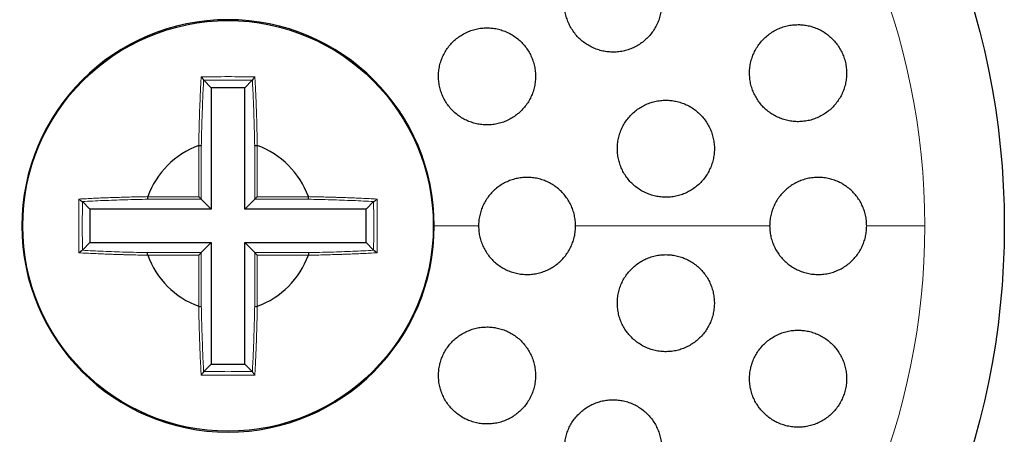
# Model space of a CAD drawing. Header units: millimetres. Extents: x 8 to 761, y 12 to 733.
# Tile 86 of 99: x 435.65 to 455.95, y 712.9 to 721.45. Entities that reach past the tile are written whole.
import ezdxf

# ---------------------------------------------------------------- set-up
doc = ezdxf.new("R2010")
doc.units = ezdxf.units.MM

msp = doc.modelspace()

# ---------------------------------------------------------------- linework, layer by layer
at = {"color": 7, "linetype": 'Continuous', "lineweight": 30}
for p, q in [((439.448, 720.2), (439.446, 720.203)), ((439.604, 720.044), (439.448, 720.2)), ((439.604, 720.044), (439.604, 717.543)), ((440.293, 720.044), (439.604, 720.044)), ((440.293, 720.044), (440.449, 720.2)), ((440.293, 717.543), (440.293, 720.044)), ((440.451, 720.203), (440.449, 720.2)), ((439.345, 718.854), (439.349, 718.855)), ((440.549, 718.855), (440.552, 718.854)), ((438.293, 717.799), (438.294, 717.802)), ((441.604, 717.802), (441.605, 717.799)), ((436.944, 717.701), (436.948, 717.699)), ((437.103, 717.543), (436.948, 717.699)), ((439.604, 717.543), (439.398, 717.749)), ((440.293, 717.543), (440.499, 717.749)), ((442.794, 717.543), (442.95, 717.699)), ((442.95, 717.699), (442.953, 717.701)), ((439.604, 717.543), (437.103, 717.543)), ((437.103, 717.543), (437.103, 716.854)), ((442.794, 717.543), (440.293, 717.543)), ((442.794, 716.854), (442.794, 717.543)), ((437.103, 716.854), (436.948, 716.698)), ((437.103, 716.854), (439.604, 716.854)), ((439.604, 716.854), (439.398, 716.648)), ((439.604, 716.854), (439.604, 714.353)), ((440.293, 716.854), (440.499, 716.648)), ((440.293, 716.854), (442.794, 716.854)), ((440.293, 714.353), (440.293, 716.854)), ((442.794, 716.854), (442.95, 716.698)), ((436.948, 716.698), (436.944, 716.696)), ((438.294, 716.595), (438.293, 716.598)), ((441.605, 716.598), (441.604, 716.595)), ((442.953, 716.696), (442.95, 716.698)), ((439.349, 715.542), (439.345, 715.544)), ((440.552, 715.544), (440.549, 715.542)), ((439.604, 714.353), (439.448, 714.198)), ((439.604, 714.353), (440.293, 714.353)), ((440.293, 714.353), (440.449, 714.198)), ((439.446, 714.194), (439.448, 714.198)), ((440.449, 714.198), (440.451, 714.194))]:
    msp.add_line(p, q, dxfattribs=at)
at = {"color": 252, "linetype": 'Continuous', "lineweight": 0}
for p, q in [((439.349, 717.799), (439.349, 718.854)), ((439.398, 718.85), (439.398, 717.749)), ((440.499, 717.749), (440.499, 718.85)), ((440.549, 718.854), (440.549, 717.799)), ((438.293, 717.799), (439.349, 717.799)), ((440.549, 717.799), (441.605, 717.799)), ((439.398, 717.749), (438.298, 717.749)), ((441.6, 717.749), (440.499, 717.749)), ((445.112, 717.199), (444.199, 717.199)), ((451.112, 717.199), (447.112, 717.199)), ((454.31, 717.199), (453.112, 717.199)), ((439.349, 716.599), (438.293, 716.599)), ((438.298, 716.648), (439.398, 716.648)), ((439.349, 715.543), (439.349, 716.599)), ((439.398, 716.648), (439.398, 715.547)), ((440.499, 716.648), (441.6, 716.648)), ((440.499, 715.547), (440.499, 716.648)), ((441.605, 716.599), (440.549, 716.599)), ((440.549, 716.599), (440.549, 715.543))]:
    msp.add_line(p, q, dxfattribs=at)
at = {"color": 7, "linetype": 'Continuous', "lineweight": 30}
for radius in [16, 4.231]:
    msp.add_circle((439.949, 717.199), radius, dxfattribs=at)
at = {"color": 252, "linetype": 'Continuous', "lineweight": 0}
for start, end in [(90, 0), (0, 90)]:
    msp.add_arc((439.949, 717.199), 14.361, start, end, dxfattribs=at)
at = {"color": 7, "linetype": 'Continuous', "lineweight": 30}
for radius, start, end in [(4.25, 90, 0), (4.25, 0, 90), (1.762, 110.0274, 159.971), (1.762, 20.0274, 69.971), (1.762, 200.0274, 249.971), (1.762, 290.0274, 339.971)]:
    msp.add_arc((439.949, 717.199), radius, start, end, dxfattribs=at)
for points, knots in [([(447.885, 722.78), (447.847, 722.779), (447.772, 722.777), (447.66, 722.757), (447.551, 722.726), (447.447, 722.682), (447.348, 722.627), (447.256, 722.561), (447.172, 722.485), (447.097, 722.399), (447.032, 722.307), (446.978, 722.207), (446.936, 722.101), (446.905, 721.992), (446.888, 721.88), (446.883, 721.767), (446.89, 721.655), (446.911, 721.544), (446.944, 721.436), (446.988, 721.333), (447.044, 721.236), (447.11, 721.145), (447.185, 721.063), (447.27, 720.989), (447.362, 720.926), (447.46, 720.873), (447.564, 720.831), (447.672, 720.801), (447.783, 720.784), (447.895, 720.778), (448.007, 720.786), (448.118, 720.806), (448.226, 720.838), (448.329, 720.882), (448.428, 720.938), (448.519, 721.005), (448.603, 721.082), (448.677, 721.167), (448.741, 721.261), (448.795, 721.361), (448.836, 721.466), (448.866, 721.576), (448.882, 721.688), (448.887, 721.801), (448.878, 721.913), (448.857, 722.024), (448.823, 722.131), (448.778, 722.234), (448.722, 722.331), (448.655, 722.421), (448.579, 722.503), (448.494, 722.576), (448.402, 722.639), (448.303, 722.691), (448.199, 722.732), (448.093, 722.76), (447.988, 722.777), (447.919, 722.779), (447.885, 722.78)], [0, 0, 0, 0, 0.018027, 0.036113, 0.05414, 0.072166, 0.090249, 0.108275, 0.126331, 0.144445, 0.162501, 0.180524, 0.198605, 0.216627, 0.234552, 0.252536, 0.270461, 0.288269, 0.306135, 0.323943, 0.341666, 0.359446, 0.377169, 0.394875, 0.412638, 0.430344, 0.448109, 0.465929, 0.483694, 0.501566, 0.519494, 0.537366, 0.55535, 0.573391, 0.591374, 0.609425, 0.627532, 0.645582, 0.663624, 0.681724, 0.699765, 0.717727, 0.735746, 0.753706, 0.771551, 0.789452, 0.807296, 0.825039, 0.842839, 0.860583, 0.878285, 0.896044, 0.913746, 0.931485, 0.94928, 0.967019, 0.983509, 1, 1, 1, 1]), ([(445.287, 721.28), (445.249, 721.279), (445.174, 721.277), (445.063, 721.257), (444.954, 721.226), (444.85, 721.182), (444.751, 721.127), (444.659, 721.062), (444.575, 720.986), (444.501, 720.902), (444.435, 720.809), (444.381, 720.71), (444.339, 720.605), (444.308, 720.497), (444.29, 720.385), (444.285, 720.273), (444.292, 720.16), (444.312, 720.049), (444.344, 719.941), (444.388, 719.838), (444.443, 719.74), (444.509, 719.649), (444.584, 719.566), (444.669, 719.492), (444.761, 719.427), (444.86, 719.374), (444.964, 719.332), (445.072, 719.302), (445.183, 719.284), (445.295, 719.278), (445.407, 719.286), (445.518, 719.305), (445.626, 719.338), (445.73, 719.382), (445.828, 719.437), (445.92, 719.504), (446.003, 719.58), (446.077, 719.665), (446.142, 719.758), (446.195, 719.857), (446.237, 719.962), (446.267, 720.071), (446.284, 720.183), (446.289, 720.295), (446.281, 720.408), (446.26, 720.519), (446.227, 720.626), (446.182, 720.73), (446.126, 720.827), (446.06, 720.918), (445.984, 721), (445.899, 721.074), (445.806, 721.137), (445.707, 721.19), (445.603, 721.231), (445.497, 721.26), (445.391, 721.277), (445.321, 721.279), (445.287, 721.28)], [0, 0, 0, 0, 0.017946, 0.035949, 0.053895, 0.07184, 0.089842, 0.107787, 0.125745, 0.143761, 0.16172, 0.179664, 0.197665, 0.215609, 0.233509, 0.251467, 0.269367, 0.287215, 0.30512, 0.322968, 0.340777, 0.358642, 0.376451, 0.394252, 0.412109, 0.42991, 0.447737, 0.46562, 0.483447, 0.501322, 0.519254, 0.53713, 0.555056, 0.573038, 0.590964, 0.60892, 0.626933, 0.644889, 0.662842, 0.680851, 0.698803, 0.71672, 0.734694, 0.75261, 0.770474, 0.788395, 0.806258, 0.824076, 0.841952, 0.85977, 0.877569, 0.895425, 0.913224, 0.931039, 0.948911, 0.966727, 0.983363, 1, 1, 1, 1]), ([(451.698, 721.347), (451.66, 721.345), (451.584, 721.343), (451.472, 721.323), (451.363, 721.291), (451.258, 721.247), (451.158, 721.191), (451.066, 721.124), (450.982, 721.047), (450.907, 720.961), (450.842, 720.868), (450.788, 720.767), (450.747, 720.662), (450.717, 720.552), (450.7, 720.44), (450.696, 720.328), (450.704, 720.216), (450.725, 720.106), (450.758, 719.999), (450.803, 719.897), (450.858, 719.8), (450.924, 719.71), (450.999, 719.628), (451.083, 719.556), (451.175, 719.492), (451.273, 719.439), (451.377, 719.398), (451.484, 719.368), (451.595, 719.35), (451.708, 719.345), (451.82, 719.352), (451.932, 719.372), (452.04, 719.405), (452.145, 719.45), (452.244, 719.506), (452.336, 719.574), (452.42, 719.651), (452.494, 719.738), (452.558, 719.832), (452.611, 719.933), (452.652, 720.039), (452.68, 720.149), (452.696, 720.26), (452.7, 720.373), (452.69, 720.485), (452.669, 720.595), (452.635, 720.702), (452.59, 720.803), (452.534, 720.899), (452.467, 720.989), (452.391, 721.07), (452.307, 721.142), (452.215, 721.205), (452.117, 721.257), (452.013, 721.298), (451.907, 721.326), (451.802, 721.344), (451.733, 721.346), (451.698, 721.347)], [0, 0, 0, 0, 0.018185, 0.036427, 0.054612, 0.072797, 0.091041, 0.109226, 0.127385, 0.145602, 0.163761, 0.181766, 0.199829, 0.217833, 0.23563, 0.253484, 0.27128, 0.288906, 0.30659, 0.324216, 0.341785, 0.35941, 0.37698, 0.394625, 0.412325, 0.429971, 0.447793, 0.46567, 0.483493, 0.501517, 0.519599, 0.537624, 0.555791, 0.574016, 0.592183, 0.610368, 0.62861, 0.646793, 0.664858, 0.682981, 0.701045, 0.718908, 0.736828, 0.75469, 0.77236, 0.790087, 0.807756, 0.825327, 0.842954, 0.860526, 0.878132, 0.895795, 0.913402, 0.931162, 0.948978, 0.966739, 0.983369, 1, 1, 1, 1]), ([(439.395, 720.272), (439.402, 720.264), (439.413, 720.25), (439.428, 720.231), (439.437, 720.219), (439.442, 720.212), (439.445, 720.207), (439.446, 720.204), (439.446, 720.203)], [0, 0, 0, 0, 0.337974, 0.584879, 0.686381, 0.783281, 0.88508, 1, 1, 1, 1]), ([(440.502, 720.272), (440.496, 720.264), (440.484, 720.25), (440.469, 720.231), (440.461, 720.219), (440.456, 720.212), (440.453, 720.207), (440.452, 720.204), (440.451, 720.203)], [0, 0, 0, 0, 0.337271, 0.584132, 0.685614, 0.782527, 0.884521, 1, 1, 1, 1]), ([(448.973, 719.79), (448.936, 719.789), (448.86, 719.786), (448.748, 719.766), (448.64, 719.735), (448.535, 719.691), (448.436, 719.636), (448.344, 719.57), (448.26, 719.493), (448.185, 719.408), (448.12, 719.315), (448.066, 719.216), (448.024, 719.111), (447.994, 719.002), (447.976, 718.891), (447.971, 718.778), (447.979, 718.666), (447.999, 718.556), (448.031, 718.449), (448.075, 718.346), (448.13, 718.248), (448.196, 718.158), (448.271, 718.075), (448.355, 718.001), (448.447, 717.937), (448.545, 717.884), (448.649, 717.842), (448.758, 717.811), (448.869, 717.793), (448.981, 717.788), (449.094, 717.795), (449.205, 717.815), (449.314, 717.847), (449.418, 717.892), (449.517, 717.948), (449.608, 718.015), (449.692, 718.091), (449.766, 718.177), (449.83, 718.271), (449.883, 718.371), (449.925, 718.476), (449.954, 718.585), (449.971, 718.696), (449.975, 718.809), (449.967, 718.921), (449.946, 719.031), (449.913, 719.138), (449.868, 719.24), (449.812, 719.337), (449.746, 719.428), (449.67, 719.51), (449.586, 719.583), (449.494, 719.646), (449.395, 719.699), (449.29, 719.74), (449.184, 719.769), (449.078, 719.787), (449.008, 719.789), (448.973, 719.79)], [0, 0, 0, 0, 0.018048, 0.036154, 0.054203, 0.072252, 0.090359, 0.108409, 0.126429, 0.144508, 0.162528, 0.18045, 0.19843, 0.216352, 0.234157, 0.25202, 0.269825, 0.287546, 0.305324, 0.323046, 0.340753, 0.358516, 0.376223, 0.39399, 0.411813, 0.42958, 0.447456, 0.465388, 0.483263, 0.50125, 0.519293, 0.53728, 0.555331, 0.57344, 0.591491, 0.609531, 0.627629, 0.645669, 0.663627, 0.681643, 0.699601, 0.717442, 0.73534, 0.75318, 0.770921, 0.788719, 0.80646, 0.824162, 0.841921, 0.859624, 0.877364, 0.895161, 0.912903, 0.930742, 0.948637, 0.966477, 0.983238, 1, 1, 1, 1]), ([(439.349, 718.854), (439.355, 718.855), (439.365, 718.857), (439.377, 718.857), (439.384, 718.857), (439.389, 718.856), (439.396, 718.854), (439.397, 718.851), (439.398, 718.85)], [0, 0, 0, 0, 0.265216, 0.381301, 0.492334, 0.604217, 0.722945, 1, 1, 1, 1]), ([(440.499, 718.85), (440.5, 718.851), (440.502, 718.854), (440.508, 718.856), (440.514, 718.857), (440.521, 718.857), (440.532, 718.857), (440.542, 718.855), (440.549, 718.854)], [0, 0, 0, 0, 0.2770548, 0.3957832, 0.5076662, 0.6186989, 0.7347842, 1, 1, 1, 1]), ([(447.112, 717.199), (447.111, 717.236), (447.109, 717.311), (447.089, 717.422), (447.058, 717.53), (447.015, 717.633), (446.961, 717.732), (446.896, 717.823), (446.821, 717.907), (446.737, 717.982), (446.646, 718.047), (446.547, 718.101), (446.443, 718.144), (446.335, 718.176), (446.224, 718.194), (446.111, 718.201), (445.999, 718.194), (445.887, 718.175), (445.779, 718.143), (445.675, 718.1), (445.576, 718.045), (445.484, 717.979), (445.4, 717.904), (445.326, 717.819), (445.261, 717.726), (445.207, 717.627), (445.164, 717.523), (445.134, 717.415), (445.116, 717.306), (445.114, 717.233), (445.112, 717.199)], [0, 0, 0, 0, 0.035624, 0.071362, 0.106986, 0.142608, 0.178343, 0.213965, 0.249635, 0.285418, 0.321089, 0.356861, 0.392746, 0.428519, 0.464387, 0.500369, 0.536238, 0.572154, 0.608185, 0.644101, 0.679995, 0.716005, 0.751899, 0.787712, 0.82364, 0.859452, 0.895159, 0.930981, 0.966687, 1, 1, 1, 1]), ([(453.112, 717.199), (453.111, 717.236), (453.109, 717.31), (453.089, 717.42), (453.059, 717.527), (453.017, 717.63), (452.963, 717.728), (452.899, 717.819), (452.825, 717.903), (452.743, 717.977), (452.652, 718.043), (452.555, 718.098), (452.451, 718.142), (452.343, 718.174), (452.232, 718.193), (452.119, 718.201), (452.006, 718.195), (451.893, 718.176), (451.784, 718.145), (451.678, 718.102), (451.578, 718.046), (451.485, 717.98), (451.401, 717.904), (451.325, 717.819), (451.26, 717.726), (451.206, 717.626), (451.164, 717.522), (451.134, 717.413), (451.116, 717.305), (451.113, 717.233), (451.112, 717.199)], [0, 0, 0, 0, 0.035235, 0.070582, 0.105817, 0.141043, 0.176381, 0.211609, 0.24702, 0.282541, 0.317954, 0.353762, 0.389683, 0.425493, 0.461681, 0.497983, 0.534171, 0.570553, 0.607052, 0.643433, 0.679735, 0.716153, 0.752453, 0.788431, 0.824526, 0.860503, 0.896063, 0.931738, 0.967297, 1, 1, 1, 1]), ([(438.293, 717.799), (438.292, 717.792), (438.29, 717.782), (438.29, 717.771), (438.29, 717.764), (438.291, 717.758), (438.293, 717.751), (438.296, 717.75), (438.298, 717.749)], [0, 0, 0, 0, 0.266061, 0.382306, 0.49341, 0.605286, 0.723885, 1, 1, 1, 1]), ([(439.349, 717.799), (439.355, 717.792), (439.368, 717.78), (439.381, 717.766), (439.389, 717.758), (439.394, 717.753), (439.397, 717.75), (439.398, 717.749), (439.398, 717.749)], [0, 0, 0, 0, 0.3089025, 0.5562704, 0.6661118, 0.7730088, 0.8825639, 1, 1, 1, 1]), ([(440.499, 717.749), (440.499, 717.749), (440.5, 717.75), (440.504, 717.753), (440.508, 717.758), (440.516, 717.766), (440.53, 717.78), (440.542, 717.792), (440.549, 717.799)], [0, 0, 0, 0, 0.117436, 0.226991, 0.333888, 0.44373, 0.691097, 1, 1, 1, 1]), ([(441.6, 717.749), (441.602, 717.75), (441.604, 717.751), (441.606, 717.758), (441.607, 717.764), (441.607, 717.771), (441.607, 717.782), (441.606, 717.792), (441.605, 717.799)], [0, 0, 0, 0, 0.276115, 0.394714, 0.50659, 0.617694, 0.733939, 1, 1, 1, 1]), ([(436.875, 717.752), (436.883, 717.746), (436.897, 717.734), (436.916, 717.719), (436.928, 717.71), (436.935, 717.706), (436.941, 717.702), (436.943, 717.701), (436.944, 717.701)], [0, 0, 0, 0, 0.337314, 0.584191, 0.685676, 0.782584, 0.88456, 1, 1, 1, 1]), ([(442.953, 717.701), (442.955, 717.701), (442.957, 717.702), (442.963, 717.706), (442.97, 717.711), (442.982, 717.719), (443, 717.734), (443.014, 717.746), (443.022, 717.752)], [0, 0, 0, 0, 0.1152749, 0.2171594, 0.3140862, 0.4156827, 0.6628177, 1, 1, 1, 1]), ([(445.112, 717.199), (445.114, 717.159), (445.116, 717.082), (445.137, 716.97), (445.169, 716.862), (445.212, 716.758), (445.267, 716.661), (445.333, 716.569), (445.408, 716.486), (445.492, 716.412), (445.584, 716.347), (445.683, 716.293), (445.787, 716.251), (445.896, 716.22), (446.007, 716.202), (446.119, 716.197), (446.232, 716.204), (446.343, 716.223), (446.452, 716.256), (446.556, 716.3), (446.654, 716.355), (446.745, 716.422), (446.829, 716.498), (446.903, 716.583), (446.967, 716.676), (447.021, 716.775), (447.062, 716.878), (447.091, 716.984), (447.109, 717.091), (447.111, 717.163), (447.112, 717.199)], [0, 0, 0, 0, 0.037637, 0.073237, 0.10895, 0.144551, 0.180173, 0.215908, 0.251531, 0.287234, 0.32305, 0.358754, 0.394563, 0.430485, 0.466294, 0.502186, 0.538192, 0.574084, 0.610001, 0.646032, 0.681949, 0.71782, 0.753807, 0.789678, 0.825455, 0.861346, 0.897122, 0.931381, 0.965741, 1, 1, 1, 1]), ([(451.112, 717.199), (451.113, 717.178), (451.114, 717.136), (451.121, 717.057), (451.138, 716.964), (451.17, 716.857), (451.214, 716.755), (451.269, 716.658), (451.334, 716.568), (451.408, 716.485), (451.492, 716.412), (451.584, 716.347), (451.682, 716.294), (451.786, 716.251), (451.894, 716.221), (452.006, 716.202), (452.119, 716.197), (452.232, 716.204), (452.344, 716.224), (452.454, 716.256), (452.558, 716.301), (452.658, 716.358), (452.75, 716.425), (452.833, 716.502), (452.908, 716.589), (452.971, 716.682), (453.024, 716.783), (453.064, 716.886), (453.092, 716.99), (453.109, 717.094), (453.111, 717.164), (453.112, 717.199)], [0, 0, 0, 0, 0.019843, 0.039686, 0.074826, 0.110078, 0.145219, 0.18045, 0.215792, 0.251025, 0.286573, 0.322232, 0.357782, 0.393739, 0.429809, 0.465768, 0.502054, 0.538454, 0.57474, 0.611125, 0.647627, 0.684011, 0.720217, 0.756541, 0.792744, 0.82857, 0.864512, 0.900336, 0.933527, 0.96681, 1, 1, 1, 1]), ([(436.875, 716.645), (436.883, 716.652), (436.897, 716.663), (436.916, 716.678), (436.928, 716.687), (436.935, 716.691), (436.941, 716.695), (436.943, 716.696), (436.944, 716.696)], [0, 0, 0, 0, 0.337974, 0.584879, 0.686381, 0.783281, 0.88508, 1, 1, 1, 1]), ([(438.293, 716.599), (438.292, 716.605), (438.29, 716.615), (438.29, 716.626), (438.29, 716.634), (438.291, 716.639), (438.293, 716.646), (438.296, 716.647), (438.298, 716.648)], [0, 0, 0, 0, 0.265216, 0.381301, 0.492334, 0.604217, 0.722945, 1, 1, 1, 1]), ([(439.349, 716.599), (439.355, 716.605), (439.368, 716.617), (439.381, 716.631), (439.389, 716.639), (439.394, 716.644), (439.397, 716.647), (439.398, 716.648), (439.398, 716.648)], [0, 0, 0, 0, 0.308903, 0.55627, 0.666112, 0.773009, 0.882564, 1, 1, 1, 1]), ([(440.499, 716.648), (440.499, 716.648), (440.5, 716.647), (440.504, 716.644), (440.508, 716.639), (440.516, 716.631), (440.53, 716.617), (440.542, 716.605), (440.549, 716.599)], [0, 0, 0, 0, 0.117436, 0.226991, 0.333888, 0.44373, 0.691097, 1, 1, 1, 1]), ([(441.6, 716.648), (441.602, 716.647), (441.604, 716.646), (441.606, 716.639), (441.607, 716.634), (441.607, 716.626), (441.607, 716.615), (441.606, 716.605), (441.605, 716.599)], [0, 0, 0, 0, 0.277055, 0.395783, 0.507666, 0.618699, 0.734784, 1, 1, 1, 1]), ([(442.953, 716.696), (442.955, 716.696), (442.957, 716.695), (442.962, 716.691), (442.97, 716.687), (442.981, 716.678), (443, 716.663), (443.014, 716.652), (443.022, 716.645)], [0, 0, 0, 0, 0.115206, 0.217138, 0.314089, 0.415614, 0.662474, 1, 1, 1, 1]), ([(448.973, 716.607), (448.936, 716.606), (448.86, 716.604), (448.749, 716.584), (448.64, 716.553), (448.536, 716.509), (448.437, 716.454), (448.345, 716.388), (448.261, 716.312), (448.186, 716.227), (448.121, 716.135), (448.068, 716.036), (448.025, 715.932), (447.995, 715.823), (447.977, 715.713), (447.971, 715.601), (447.978, 715.489), (447.998, 715.379), (448.029, 715.272), (448.072, 715.169), (448.127, 715.071), (448.192, 714.98), (448.267, 714.896), (448.351, 714.822), (448.443, 714.757), (448.541, 714.703), (448.646, 714.66), (448.754, 714.629), (448.866, 714.611), (448.979, 714.605), (449.092, 714.612), (449.204, 714.632), (449.312, 714.664), (449.417, 714.709), (449.516, 714.765), (449.607, 714.831), (449.691, 714.908), (449.765, 714.993), (449.829, 715.086), (449.882, 715.185), (449.924, 715.29), (449.953, 715.398), (449.97, 715.509), (449.975, 715.621), (449.967, 715.733), (449.947, 715.842), (449.915, 715.95), (449.871, 716.052), (449.816, 716.15), (449.75, 716.24), (449.674, 716.323), (449.59, 716.397), (449.498, 716.461), (449.399, 716.514), (449.294, 716.557), (449.187, 716.586), (449.08, 716.604), (449.009, 716.606), (448.973, 716.607)], [0, 0, 0, 0, 0.01799, 0.036037, 0.054027, 0.072021, 0.090072, 0.108065, 0.125985, 0.143962, 0.16188, 0.179683, 0.197543, 0.215345, 0.233066, 0.250843, 0.268563, 0.28627, 0.304034, 0.321742, 0.339511, 0.357336, 0.375106, 0.392984, 0.410919, 0.428797, 0.446786, 0.464832, 0.48282, 0.500872, 0.518982, 0.537033, 0.555072, 0.57317, 0.591208, 0.609164, 0.627177, 0.645132, 0.66297, 0.680865, 0.698703, 0.716442, 0.734238, 0.751978, 0.76968, 0.787439, 0.805141, 0.822884, 0.840682, 0.858426, 0.876267, 0.894166, 0.912008, 0.929966, 0.947981, 0.965939, 0.982969, 1, 1, 1, 1]), ([(439.349, 715.543), (439.355, 715.542), (439.365, 715.54), (439.377, 715.54), (439.384, 715.54), (439.389, 715.541), (439.396, 715.543), (439.397, 715.546), (439.398, 715.547)], [0, 0, 0, 0, 0.266061, 0.382306, 0.49341, 0.605286, 0.723885, 1, 1, 1, 1]), ([(440.499, 715.547), (440.5, 715.546), (440.502, 715.543), (440.508, 715.541), (440.514, 715.54), (440.521, 715.54), (440.532, 715.54), (440.542, 715.542), (440.549, 715.543)], [0, 0, 0, 0, 0.276115, 0.394714, 0.50659, 0.617694, 0.733939, 1, 1, 1, 1]), ([(445.287, 715.117), (445.249, 715.115), (445.174, 715.113), (445.063, 715.093), (444.955, 715.062), (444.851, 715.019), (444.752, 714.964), (444.661, 714.899), (444.577, 714.824), (444.502, 714.74), (444.437, 714.648), (444.383, 714.549), (444.34, 714.445), (444.309, 714.338), (444.291, 714.227), (444.285, 714.115), (444.291, 714.003), (444.31, 713.892), (444.341, 713.784), (444.385, 713.68), (444.439, 713.582), (444.505, 713.49), (444.58, 713.406), (444.664, 713.332), (444.756, 713.267), (444.855, 713.212), (444.959, 713.17), (445.068, 713.139), (445.18, 713.12), (445.292, 713.115), (445.405, 713.122), (445.516, 713.141), (445.625, 713.173), (445.729, 713.217), (445.827, 713.273), (445.918, 713.339), (446.002, 713.415), (446.076, 713.499), (446.14, 713.592), (446.194, 713.69), (446.236, 713.795), (446.266, 713.903), (446.283, 714.014), (446.289, 714.126), (446.281, 714.238), (446.262, 714.348), (446.23, 714.456), (446.186, 714.559), (446.13, 714.657), (446.064, 714.749), (445.989, 714.832), (445.904, 714.906), (445.811, 714.971), (445.712, 715.024), (445.607, 715.066), (445.5, 715.096), (445.393, 715.113), (445.322, 715.116), (445.287, 715.117)], [0, 0, 0, 0, 0.017879, 0.035815, 0.053694, 0.071576, 0.089514, 0.107395, 0.125238, 0.143139, 0.160982, 0.178789, 0.196652, 0.214459, 0.232261, 0.250119, 0.267921, 0.285751, 0.303638, 0.321469, 0.339349, 0.357286, 0.375167, 0.393096, 0.411083, 0.429013, 0.44697, 0.464984, 0.482941, 0.500891, 0.518899, 0.536849, 0.554761, 0.57273, 0.590642, 0.608501, 0.626417, 0.644276, 0.662091, 0.679963, 0.697778, 0.715578, 0.733433, 0.751233, 0.769051, 0.786926, 0.804744, 0.822608, 0.840529, 0.858392, 0.876308, 0.894281, 0.912197, 0.930149, 0.948159, 0.966111, 0.983055, 1, 1, 1, 1]), ([(451.698, 715.05), (451.66, 715.049), (451.585, 715.047), (451.474, 715.027), (451.365, 714.996), (451.26, 714.952), (451.161, 714.896), (451.069, 714.83), (450.985, 714.754), (450.91, 714.669), (450.845, 714.577), (450.792, 714.478), (450.75, 714.374), (450.719, 714.266), (450.702, 714.156), (450.696, 714.045), (450.703, 713.934), (450.722, 713.824), (450.753, 713.717), (450.796, 713.614), (450.85, 713.517), (450.914, 713.426), (450.989, 713.343), (451.072, 713.268), (451.164, 713.203), (451.262, 713.148), (451.367, 713.105), (451.476, 713.073), (451.588, 713.054), (451.702, 713.048), (451.815, 713.055), (451.928, 713.075), (452.037, 713.107), (452.142, 713.152), (452.241, 713.208), (452.333, 713.275), (452.417, 713.352), (452.491, 713.437), (452.555, 713.53), (452.607, 713.63), (452.649, 713.734), (452.678, 713.842), (452.695, 713.952), (452.7, 714.063), (452.692, 714.174), (452.672, 714.284), (452.641, 714.39), (452.597, 714.493), (452.542, 714.59), (452.477, 714.68), (452.402, 714.763), (452.318, 714.837), (452.226, 714.902), (452.127, 714.956), (452.022, 714.999), (451.915, 715.029), (451.806, 715.047), (451.734, 715.049), (451.698, 715.05)], [0, 0, 0, 0, 0.018034, 0.036124, 0.054157, 0.072198, 0.090297, 0.108336, 0.126233, 0.144187, 0.162083, 0.17978, 0.197534, 0.215231, 0.232811, 0.250447, 0.268027, 0.28562, 0.303268, 0.320862, 0.338591, 0.356375, 0.374105, 0.392035, 0.410022, 0.427953, 0.446065, 0.464234, 0.482346, 0.50054, 0.518792, 0.536986, 0.555122, 0.573317, 0.591453, 0.609417, 0.627439, 0.645402, 0.663156, 0.680968, 0.698722, 0.716325, 0.733983, 0.751586, 0.769159, 0.786787, 0.80436, 0.822036, 0.839767, 0.857444, 0.87531, 0.893232, 0.9111, 0.929164, 0.947285, 0.96535, 0.982675, 1, 1, 1, 1]), ([(439.446, 714.194), (439.446, 714.193), (439.445, 714.19), (439.442, 714.185), (439.437, 714.178), (439.428, 714.166), (439.413, 714.147), (439.402, 714.133), (439.395, 714.125)], [0, 0, 0, 0, 0.1152062, 0.2171376, 0.3140895, 0.4156136, 0.6624742, 1, 1, 1, 1]), ([(440.451, 714.194), (440.452, 714.193), (440.453, 714.19), (440.456, 714.185), (440.461, 714.178), (440.469, 714.166), (440.484, 714.147), (440.496, 714.133), (440.502, 714.125)], [0, 0, 0, 0, 0.115275, 0.217159, 0.314086, 0.415683, 0.662818, 1, 1, 1, 1]), ([(447.885, 713.617), (447.847, 713.615), (447.772, 713.613), (447.662, 713.593), (447.553, 713.562), (447.449, 713.519), (447.35, 713.464), (447.259, 713.399), (447.175, 713.324), (447.1, 713.24), (447.035, 713.148), (446.981, 713.05), (446.939, 712.946), (446.908, 712.839), (446.889, 712.728), (446.883, 712.617), (446.889, 712.505), (446.908, 712.395), (446.939, 712.287), (446.981, 712.183), (447.035, 712.085), (447.1, 711.993), (447.175, 711.909), (447.259, 711.834), (447.351, 711.769), (447.45, 711.714), (447.555, 711.671), (447.664, 711.639), (447.775, 711.62), (447.889, 711.615), (448.002, 711.622), (448.114, 711.641), (448.222, 711.673), (448.327, 711.717), (448.425, 711.773), (448.516, 711.839), (448.6, 711.915), (448.674, 711.999), (448.738, 712.092), (448.791, 712.19), (448.834, 712.294), (448.863, 712.402), (448.881, 712.512), (448.887, 712.624), (448.88, 712.735), (448.86, 712.846), (448.829, 712.953), (448.785, 713.056), (448.73, 713.154), (448.665, 713.246), (448.589, 713.329), (448.505, 713.404), (448.412, 713.469), (448.313, 713.523), (448.208, 713.565), (448.101, 713.595), (447.992, 713.613), (447.921, 713.616), (447.885, 713.617)], [0, 0, 0, 0, 0.01788, 0.035817, 0.053696, 0.071581, 0.089522, 0.107406, 0.125206, 0.143064, 0.160864, 0.178583, 0.196358, 0.214078, 0.231786, 0.24955, 0.267258, 0.28503, 0.302857, 0.320628, 0.338509, 0.356447, 0.374328, 0.392319, 0.410367, 0.428358, 0.44641, 0.46452, 0.482572, 0.50061, 0.518706, 0.536744, 0.554697, 0.572707, 0.59066, 0.608495, 0.626388, 0.644223, 0.661961, 0.679755, 0.697493, 0.715195, 0.732954, 0.750656, 0.768401, 0.786201, 0.803946, 0.82179, 0.839691, 0.857536, 0.875497, 0.893514, 0.911474, 0.929516, 0.947614, 0.965655, 0.982828, 1, 1, 1, 1])]:
    msp.add_open_spline(points, degree=3, knots=knots, dxfattribs=at)
at = {"color": 252, "linetype": 'Continuous', "lineweight": 0}
for points, knots in [([(439.345, 718.854), (439.346, 718.899), (439.348, 718.992), (439.351, 719.136), (439.354, 719.261), (439.357, 719.363), (439.359, 719.44), (439.362, 719.518), (439.364, 719.591), (439.368, 719.686), (439.373, 719.805), (439.379, 719.956), (439.386, 720.113), (439.392, 720.218), (439.395, 720.272)], [0, 0, 0, 0, 0.0910545, 0.1892472, 0.29459, 0.3467336, 0.4004656, 0.4557848, 0.509566, 0.5534792, 0.655927, 0.7644969, 0.8791888, 1, 1, 1, 1]), ([(439.395, 720.272), (439.487, 720.273), (439.672, 720.274), (439.949, 720.275), (440.226, 720.274), (440.41, 720.273), (440.502, 720.272)], [0, 0, 0, 0, 0.250751, 0.500963, 0.75019, 1, 1, 1, 1]), ([(440.502, 720.272), (440.505, 720.221), (440.511, 720.121), (440.518, 719.971), (440.523, 719.851), (440.527, 719.759), (440.529, 719.695), (440.532, 719.63), (440.534, 719.56), (440.538, 719.454), (440.542, 719.315), (440.546, 719.152), (440.549, 719), (440.551, 718.901), (440.552, 718.853)], [0, 0, 0, 0, 0.114929, 0.224339, 0.328229, 0.375292, 0.421128, 0.465737, 0.512226, 0.568444, 0.688201, 0.800045, 0.903974, 1, 1, 1, 1]), ([(439.446, 720.202), (439.443, 720.131), (439.435, 719.989), (439.426, 719.769), (439.417, 719.546), (439.41, 719.318), (439.403, 719.086), (439.4, 718.929), (439.398, 718.85)], [0, 0, 0, 0, 0.166266, 0.332132, 0.498021, 0.664351, 0.831541, 1, 1, 1, 1]), ([(440.449, 720.2), (440.366, 720.2), (440.199, 720.201), (439.949, 720.202), (439.698, 720.201), (439.532, 720.2), (439.448, 720.2)], [0, 0, 0, 0, 0.250162, 0.499927, 0.749729, 1, 1, 1, 1]), ([(440.499, 718.85), (440.497, 718.929), (440.494, 719.086), (440.488, 719.318), (440.48, 719.546), (440.472, 719.769), (440.462, 719.989), (440.455, 720.131), (440.451, 720.202)], [0, 0, 0, 0, 0.168459, 0.335649, 0.501979, 0.667868, 0.833734, 1, 1, 1, 1]), ([(436.875, 717.752), (436.926, 717.755), (437.026, 717.76), (437.176, 717.768), (437.296, 717.773), (437.388, 717.777), (437.453, 717.779), (437.517, 717.781), (437.587, 717.784), (437.693, 717.787), (437.832, 717.792), (437.995, 717.796), (438.148, 717.799), (438.246, 717.801), (438.294, 717.802)], [0, 0, 0, 0, 0.114929, 0.224339, 0.328229, 0.375292, 0.421128, 0.465737, 0.512226, 0.568444, 0.688201, 0.800045, 0.903974, 1, 1, 1, 1]), ([(441.604, 717.802), (441.649, 717.801), (441.742, 717.799), (441.886, 717.796), (442.011, 717.793), (442.113, 717.79), (442.191, 717.788), (442.268, 717.785), (442.341, 717.783), (442.436, 717.779), (442.556, 717.775), (442.706, 717.768), (442.864, 717.761), (442.969, 717.755), (443.022, 717.752)], [0, 0, 0, 0, 0.091055, 0.189247, 0.29459, 0.346734, 0.400466, 0.455785, 0.509566, 0.553479, 0.655927, 0.764497, 0.879189, 1, 1, 1, 1]), ([(436.875, 716.645), (436.874, 716.737), (436.873, 716.922), (436.872, 717.199), (436.873, 717.476), (436.874, 717.66), (436.875, 717.752)], [0, 0, 0, 0, 0.250751, 0.500963, 0.75019, 1, 1, 1, 1]), ([(436.948, 717.699), (436.947, 717.615), (436.946, 717.449), (436.945, 717.199), (436.946, 716.948), (436.947, 716.782), (436.948, 716.698)], [0, 0, 0, 0, 0.250162, 0.499927, 0.749729, 1, 1, 1, 1]), ([(438.298, 717.749), (438.219, 717.747), (438.061, 717.744), (437.829, 717.738), (437.601, 717.73), (437.378, 717.722), (437.159, 717.712), (437.017, 717.705), (436.946, 717.701)], [0, 0, 0, 0, 0.168459, 0.335649, 0.501979, 0.667868, 0.833734, 1, 1, 1, 1]), ([(442.952, 717.701), (442.881, 717.705), (442.739, 717.712), (442.52, 717.722), (442.296, 717.73), (442.068, 717.738), (441.836, 717.744), (441.679, 717.747), (441.6, 717.749)], [0, 0, 0, 0, 0.1662657, 0.3321325, 0.4980208, 0.6643512, 0.8315407, 1, 1, 1, 1]), ([(442.95, 716.698), (442.95, 716.782), (442.952, 716.948), (442.952, 717.198), (442.952, 717.449), (442.95, 717.615), (442.95, 717.699)], [0, 0, 0, 0, 0.250162, 0.499927, 0.749729, 1, 1, 1, 1]), ([(443.022, 717.752), (443.023, 717.66), (443.025, 717.475), (443.025, 717.198), (443.025, 716.921), (443.023, 716.737), (443.022, 716.645)], [0, 0, 0, 0, 0.250751, 0.500963, 0.75019, 1, 1, 1, 1]), ([(438.294, 716.595), (438.249, 716.596), (438.155, 716.598), (438.011, 716.601), (437.887, 716.604), (437.784, 716.607), (437.707, 716.609), (437.629, 716.612), (437.556, 716.614), (437.461, 716.618), (437.342, 716.622), (437.191, 716.629), (437.034, 716.636), (436.929, 716.642), (436.875, 716.645)], [0, 0, 0, 0, 0.091055, 0.189247, 0.29459, 0.346734, 0.400466, 0.455785, 0.509566, 0.553479, 0.655927, 0.764497, 0.879189, 1, 1, 1, 1]), ([(436.946, 716.696), (437.017, 716.692), (437.159, 716.685), (437.378, 716.675), (437.601, 716.667), (437.829, 716.659), (438.061, 716.653), (438.219, 716.65), (438.298, 716.648)], [0, 0, 0, 0, 0.166266, 0.332132, 0.498021, 0.664351, 0.831541, 1, 1, 1, 1]), ([(441.6, 716.648), (441.679, 716.65), (441.836, 716.653), (442.068, 716.659), (442.296, 716.667), (442.52, 716.675), (442.739, 716.685), (442.881, 716.692), (442.952, 716.696)], [0, 0, 0, 0, 0.168459, 0.335649, 0.501979, 0.667868, 0.833734, 1, 1, 1, 1]), ([(443.022, 716.645), (442.971, 716.642), (442.871, 716.637), (442.721, 716.63), (442.601, 716.624), (442.509, 716.621), (442.445, 716.618), (442.38, 716.616), (442.31, 716.613), (442.204, 716.61), (442.066, 716.605), (441.902, 716.601), (441.75, 716.598), (441.651, 716.596), (441.604, 716.595)], [0, 0, 0, 0, 0.114929, 0.224339, 0.328229, 0.375292, 0.421128, 0.465737, 0.512226, 0.568444, 0.688201, 0.800045, 0.903974, 1, 1, 1, 1]), ([(439.395, 714.125), (439.392, 714.176), (439.387, 714.276), (439.38, 714.426), (439.374, 714.546), (439.371, 714.638), (439.368, 714.703), (439.366, 714.767), (439.363, 714.837), (439.36, 714.943), (439.356, 715.082), (439.351, 715.245), (439.348, 715.398), (439.346, 715.496), (439.345, 715.544)], [0, 0, 0, 0, 0.1149288, 0.2243394, 0.3282291, 0.3752921, 0.4211281, 0.4657373, 0.5122265, 0.5684439, 0.6882011, 0.8000454, 0.9039742, 1, 1, 1, 1]), ([(439.398, 715.547), (439.4, 715.468), (439.403, 715.311), (439.41, 715.079), (439.417, 714.851), (439.426, 714.628), (439.435, 714.408), (439.443, 714.266), (439.446, 714.195)], [0, 0, 0, 0, 0.168459, 0.335649, 0.501979, 0.667868, 0.833734, 1, 1, 1, 1]), ([(440.451, 714.195), (440.455, 714.266), (440.462, 714.408), (440.472, 714.628), (440.48, 714.851), (440.488, 715.079), (440.494, 715.311), (440.497, 715.468), (440.499, 715.547)], [0, 0, 0, 0, 0.166266, 0.332132, 0.498021, 0.664351, 0.831541, 1, 1, 1, 1]), ([(440.552, 715.544), (440.551, 715.499), (440.55, 715.405), (440.546, 715.261), (440.543, 715.136), (440.54, 715.034), (440.538, 714.957), (440.535, 714.879), (440.533, 714.806), (440.53, 714.711), (440.525, 714.592), (440.518, 714.441), (440.511, 714.284), (440.505, 714.179), (440.502, 714.125)], [0, 0, 0, 0, 0.091055, 0.189247, 0.29459, 0.346734, 0.400466, 0.455785, 0.509566, 0.553479, 0.655927, 0.764497, 0.879189, 1, 1, 1, 1]), ([(439.448, 714.198), (439.532, 714.197), (439.698, 714.196), (439.949, 714.195), (440.199, 714.196), (440.366, 714.197), (440.449, 714.198)], [0, 0, 0, 0, 0.250162, 0.499927, 0.749729, 1, 1, 1, 1]), ([(440.502, 714.125), (440.41, 714.124), (440.225, 714.123), (439.948, 714.122), (439.671, 714.123), (439.487, 714.124), (439.395, 714.125)], [0, 0, 0, 0, 0.250738, 0.500916, 0.750174, 1, 1, 1, 1])]:
    msp.add_open_spline(points, degree=3, knots=knots, dxfattribs=at)

doc.saveas('drawing.dxf')
